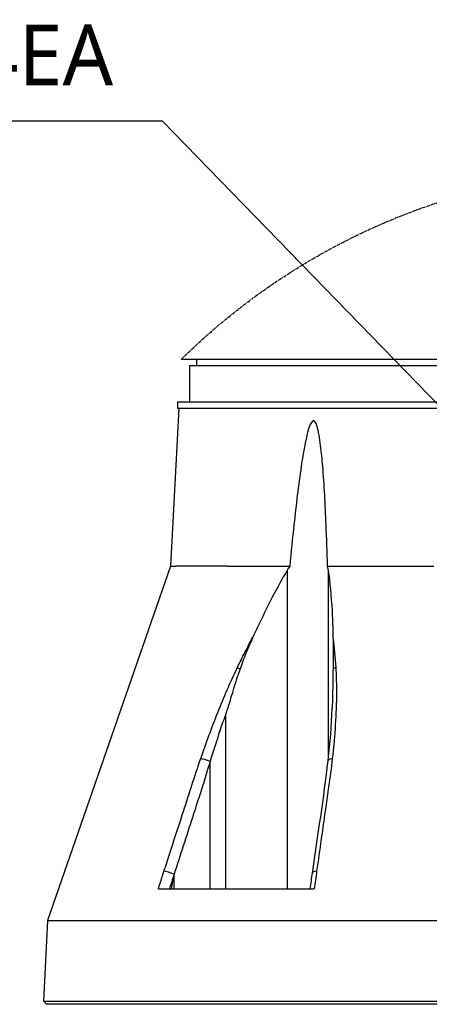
# Model space of a CAD drawing. Header units: millimetres. Extents: x 0 to 5219, y 0 to 2970.
# Tile 75 of 232: x 2495 to 2629, y 229 to 552. Entities that reach past the tile are written whole.
import ezdxf

# ---------------------------------------------------------------- set-up
doc = ezdxf.new("R2010")
doc.units = ezdxf.units.MM
doc.header["$LTSCALE"] = 0.2
doc.linetypes.add('PHANTOM2', pattern=[1.25, 0.625, -0.125, 0.125, -0.125, 0.125, -0.125])
doc.layers.add('06_Phantom Line', color=5, linetype='PHANTOM2')
doc.styles.add('Rainbow-5.0 Style', font='malgunsl.ttf')
doc.dimstyles.new('Rainbow-5.0 Style', dxfattribs={"dimtxt": 4, "dimasz": 2.5, "dimexe": 1, "dimexo": 1, "dimgap": 1, "dimtad": 1, "dimdsep": 46, "dimtxsty": 'Rainbow-5.0 Style', "dimcen": 0, "dimclrd": 251, "dimclre": 251, "dimclrt": 7, "dimazin": 3, "dimtp": 0.1, "dimtm": 0.1, "dimtfac": 0.61, "dimtmove": 0, "dimatfit": 3, "dimfxl": 1, "dimlwd": -1, "dimlwe": -1, "dimarcsym": 1})

# ---------------------------------------------------------------- blocks, each defined once
blk = doc.blocks.new('A$Ca33a7b97')
for p, q in [((-1, 212), (-150.76, 212)), ((-145.74, 212), (-145.77, 210)), ((-148, 210), (148, 210)), ((-148, 198), (-148, 210)), ((-152, 198), (152, 198)), ((-152, 198), (-152, 196)), ((-151.58, 196), (-154.3, 144.05)), ((-152, 196), (152, 196)), ((-154.3, 144.05), (-194.76, 27.57)), ((-154.3, 144.05), (-152.52, 144.05)), ((-135.8, 144.05), (-152.52, 144.05)), ((-135.8, 144.05), (-115.14, 144.05)), ((-115.91, 38), (-115.91, 142.78)), ((-102.73, 144.05), (-67.76, 144.05)), ((-102.52, 142.78), (-102.52, 80.05)), ((-100.21, 113.37), (-100.21, 113.37)), ((-136.15, 38), (-136.15, 95.52)), ((-141.31, 38), (-141.31, 79.85)), ((-141.31, 79.85), (-141.31, 79.85)), ((-102.52, 70.44), (-102.52, 70.43)), ((-153.11, 38), (-153.11, 42.81)), ((-158.31, 38), (-107.11, 38)), ((-194.76, 27.57), (-196.05, 1)), ((-194.76, 27.57), (-40.99, 27.57)), ((-196.05, 1), (-195.1, 0)), ((-196.05, 1), (196.05, 1)), ((195.1, 0), (-195.1, 0)), ((-182.78, 0), (-182.78, 0)), ((-158.83, 0), (-158.83, 0)), ((-116.98, 0), (-116.98, 0)), ((-116.81, 0), (-116.81, 0))]:
    blk.add_line(p, q)
for centre, major_axis, ratio, start_param, end_param in [((-130.08, 109.72), (-2.71, 1.3), 0.052115, 0.606922, 1.057336), ((-98.86, 109.92), (-2.42, -0.33), 0.427905, 5.153147, 5.671042), ((-142.05, 79.77), (-2.84, 0.97), 0.108063, 4.484638, 5.706473), ((-99.54, 79.77), (-2.98, 0.34), 0.323016, 6.017003, 6.283184), ((-99.54, 79.77), (-2.98, 0.34), 0.323016, 5.32621, 6.017003), ((-154.11, 42.73), (-2.85, 0.92), 0.133958, 4.398396, 5.717837), ((-104.71, 42.73), (-2.97, 0.42), 0.304914, 5.321029, 6.283185)]:
    blk.add_ellipse(centre, major_axis=major_axis, ratio=ratio, start_param=start_param, end_param=end_param)
for points, knots in [([(-102.73, 144.05), (-102.86, 148.65), (-103.01, 153.21), (-103.46, 164.23), (-103.78, 170.64), (-104.48, 179.02), (-104.7, 181.38), (-105.14, 184.86), (-105.3, 186.01), (-105.7, 188.22), (-105.91, 189.29), (-106.39, 190.71), (-106.6, 191.24), (-106.94, 191.63), (-107.01, 191.7), (-107.17, 191.79), (-107.26, 191.82), (-107.42, 191.82), (-107.51, 191.79), (-107.67, 191.7), (-107.75, 191.63), (-108.12, 191.24), (-108.36, 190.71), (-108.93, 189.29), (-109.22, 188.22), (-109.76, 186.01), (-110, 184.86), (-110.67, 181.38), (-111.05, 179.02), (-112.3, 170.64), (-113.06, 164.23), (-114.24, 153.21), (-114.7, 148.65), (-115.14, 144.05)], [-10.718087, -10.718087, -10.718087, -10.718087, -10.065889, -10.065889, -9.118131, -9.118131, -8.790101, -8.790101, -8.626085, -8.626085, -8.46207, -8.46207, -8.384853, -8.384853, -8.367475, -8.367475, -8.350096, -8.350096, -8.332718, -8.332718, -8.315339, -8.315339, -8.238122, -8.238122, -8.074107, -8.074107, -7.910092, -7.910092, -7.582061, -7.582061, -6.634304, -6.634304, -5.982106, -5.982106, -5.982106, -5.982106]), ([(-115.91, 142.78), (-116.21, 142.28), (-116.5, 141.78), (-119.28, 136.94), (-121.64, 132.41), (-125.08, 125.36), (-126.22, 122.94), (-127.34, 120.49)], [-6.98839, -6.98839, -6.98839, -6.98839, -6.901908, -6.901908, -6.146186, -6.146186, -5.759883, -5.759883, -5.759883, -5.759883]), ([(-102.52, 142.78), (-102.45, 142.28), (-102.38, 141.78), (-101.75, 136.94), (-101.39, 132.41), (-101.05, 125.35), (-100.97, 122.93), (-100.93, 120.47)], [10.331972, 10.331972, 10.331972, 10.331972, 10.418454, 10.418454, 11.174175, 11.174175, 11.561016, 11.561016, 11.561016, 11.561016]), ([(-132.34, 110.7), (-131.54, 112.35), (-130.73, 114), (-129.9, 115.63), (-129.07, 117.26), (-128.21, 118.88), (-127.34, 120.49)], [0, 0, 0, 0, 0.499876, 0.499876, 0.499876, 1, 1, 1, 1]), ([(-127.34, 120.49), (-128.1, 118.82), (-128.84, 117.1), (-130.2, 113.72), (-130.87, 111.94), (-131.47, 110.23)], [0.0000001, 0.0000001, 0.0000001, 0.0000001, 0.2754495, 0.2754495, 0.548569, 0.548569, 0.548569, 0.548569]), ([(-100.93, 120.47), (-100.9, 118.81), (-100.89, 117.1), (-100.89, 113.71), (-100.9, 111.96), (-100.92, 110.25)], [-0.542815, -0.542815, -0.542815, -0.542815, -0.2712747, -0.2712747, -0.0000024, -0.0000024, -0.0000024, -0.0000024]), ([(-144.37, 80.75), (-142.63, 85.82), (-140.78, 90.87), (-138.79, 95.87), (-136.8, 100.88), (-134.68, 105.85), (-132.34, 110.7)], [0, 0, 0, 0, 0.499739, 0.499739, 0.499739, 1, 1, 1, 1]), ([(-131.47, 110.23), (-132.31, 107.8), (-133.09, 105.38), (-134.52, 100.72), (-135.06, 98.87), (-135.63, 97.08), (-135.75, 96.69), (-135.96, 96.05), (-136.05, 95.79), (-136.15, 95.52)], [0.0000003, 0.0000003, 0.0000003, 0.0000003, 0.3859946, 0.3859946, 0.7222348, 0.7222348, 0.8112859, 0.8112859, 0.8736209, 0.8736209, 0.8736209, 0.8736209]), ([(-100.92, 110.25), (-100.95, 107.9), (-101, 105.32), (-101.1, 100.68), (-101.15, 98.9), (-101.2, 97.4), (-101.21, 97.35), (-101.21, 97.31)], [-0.5896878, -0.5896878, -0.5896878, -0.5896878, -0.3346623, -0.3346623, -0.1007953, -0.1007953, -0.0937592, -0.0937592, -0.0937592, -0.0937592]), ([(-100.02, 110.72), (-99.95, 109.55), (-99.9, 108.38), (-99.86, 107.21), (-99.82, 105.98), (-99.8, 104.74), (-99.8, 103.49), (-99.79, 101), (-99.84, 98.5), (-99.95, 95.98), (-100.1, 92.42), (-100.36, 88.83), (-100.7, 85.23)], [0, 0, 0, 0, 0.1198668, 0.1198668, 0.1198668, 0.2457072, 0.2457072, 0.2457072, 0.4972778, 0.4972778, 0.4972778, 0.8526404, 0.8526404, 0.8526404, 0.8526404]), ([(-136.15, 95.52), (-137.08, 92.91), (-137.96, 90.31), (-139.68, 85.09), (-140.51, 82.47), (-141.31, 79.85)], [0, 0, 0, 0, 0.4170259, 0.4170259, 0.8358361, 0.8358361, 0.8358361, 0.8358361]), ([(-156.46, 43.72), (-155.85, 45.6), (-155.23, 47.49), (-154.62, 49.37), (-153.23, 53.66), (-151.84, 57.95), (-150.45, 62.24), (-149.45, 65.33), (-148.45, 68.41), (-147.45, 71.5), (-147.39, 71.67), (-147.34, 71.83), (-147.29, 72), (-146.34, 74.92), (-145.38, 77.84), (-144.37, 80.75)], [0, 0, 0, 0, 0.152677, 0.152677, 0.152677, 0.499986, 0.499986, 0.499986, 0.749983, 0.749983, 0.749983, 0.763385, 0.763385, 0.763385, 1, 1, 1, 1]), ([(-141.31, 79.85), (-142.24, 76.77), (-143.16, 73.69), (-144.14, 70.6), (-144.75, 68.72), (-145.36, 66.83), (-145.97, 64.94), (-146.35, 63.74), (-146.74, 62.54), (-147.13, 61.34), (-149.13, 55.16), (-151.12, 48.99), (-153.11, 42.81)], [0, 0, 0, 0, 0.2495704, 0.2495704, 0.2495704, 0.4024504, 0.4024504, 0.4024504, 0.4997522, 0.4997522, 0.4997522, 0.9999853, 0.9999853, 0.9999853, 0.9999853]), ([(-101.16, 80.75), (-101.51, 77.68), (-101.94, 74.59), (-102.37, 71.5), (-102.69, 69.29), (-103, 67.09), (-103.31, 64.88), (-103.44, 64), (-103.56, 63.12), (-103.68, 62.24), (-104.06, 59.59), (-104.43, 56.94), (-104.81, 54.3), (-105.31, 50.77), (-105.8, 47.24), (-106.3, 43.72)], [0, 0, 0, 0, 0.250019, 0.250019, 0.250019, 0.428779, 0.428779, 0.428779, 0.500005, 0.500005, 0.500005, 0.71439, 0.71439, 0.71439, 1, 1, 1, 1]), ([(-158.31, 38), (-157.91, 39.21), (-157.52, 40.43), (-157.13, 41.64), (-156.9, 42.33), (-156.68, 43.02), (-156.46, 43.72)], [0, 0, 0, 0, 0.637195, 0.637195, 0.637195, 1, 1, 1, 1]), ([(-153.18, 42.61), (-153.27, 42.33), (-153.35, 42.06), (-153.54, 41.22), (-153.63, 40.75), (-153.83, 39.58), (-153.95, 38.74), (-154.05, 38)], [0.000001, 0.000001, 0.000001, 0.000001, 0.0441491, 0.0441491, 0.0912069, 0.0912069, 0.173495, 0.173495, 0.173495, 0.173495]), ([(-153.11, 42.81), (-153.12, 42.77), (-153.13, 42.74), (-153.16, 42.68), (-153.17, 42.64), (-153.18, 42.61)], [0, 0, 0, 0, 0.00568082, 0.00568082, 0.0113713, 0.0113713, 0.0113713, 0.0113713])]:
    blk.add_open_spline(points, degree=3, knots=knots)
for points in [[(-115.14, 144.05), (-115.4, 143.63), (-115.66, 143.21), (-115.91, 142.78)], [(-102.52, 142.78), (-102.58, 143.21), (-102.65, 143.63), (-102.73, 144.05)], [(-100.93, 120.47), (-100.52, 117.28), (-100.23, 114.02), (-100.02, 110.72)], [(-102.5, 80.18), (-101.85, 85.92), (-101.39, 91.65), (-101.21, 97.31)], [(-100.7, 85.23), (-100.84, 83.74), (-100.99, 82.25), (-101.16, 80.75)], [(-107.68, 43.15), (-105.93, 55.48), (-103.93, 67.84), (-102.52, 80.11)], [(-153.18, 42.61), (-153.67, 41.07), (-154.17, 39.54), (-154.67, 38)], [(-108.41, 38), (-108.17, 39.72), (-107.92, 41.44), (-107.68, 43.15)], [(-106.3, 43.72), (-106.57, 41.81), (-106.84, 39.91), (-107.11, 38)]]:
    blk.add_open_spline(points, degree=3)
at = {"layer": '06_Phantom Line', "ltscale": 6.416499}
blk.add_open_spline([(-150.76, 212), (-150.3, 212.46), (-149.69, 213.05), (-146.94, 215.71), (-143.91, 218.56), (-136.1, 225.29), (-131.3, 229.18), (-120.32, 237.15), (-114.13, 241.24), (-101.04, 248.86), (-93.66, 252.69), (-77.44, 259.81), (-68.6, 263.08), (-49.95, 268.53), (-40.12, 270.71), (-20.12, 273.66), (-9.95, 274.43), (9.91, 274.57), (20.06, 273.94), (40.02, 271.29), (49.84, 269.27), (68.49, 264.12), (77.34, 261), (93.57, 254.18), (100.96, 250.48), (114.09, 243.13), (120.3, 239.18), (131.3, 231.47), (136.11, 227.72), (143.93, 221.22), (146.95, 218.48), (150.99, 214.73), (152, 213.74), (152, 213.74)], degree=3, knots=[0.96525, 0.96525, 0.96525, 0.96525, 1.512613, 1.512613, 3.025225, 3.025225, 4.537838, 4.537838, 6.050451, 6.050451, 7.542952, 7.542952, 9.035452, 9.035452, 10.527953, 10.527953, 12.020454, 12.020454, 13.507206, 13.507206, 14.993958, 14.993958, 16.48071, 16.48071, 17.967462, 17.967462, 19.475422, 19.475422, 20.983381, 20.983381, 22.49134, 22.49134, 23.9993, 23.9993, 23.9993, 23.9993], dxfattribs=at)

msp = doc.modelspace()

# ---------------------------------------------------------------- block references
msp.add_blockref('A$Ca33a7b97', (2698.507, 228.755))

# ---------------------------------------------------------------- texts
at = {"color": 7, "insert": (2187.167, 524.089), "char_height": 20, "attachment_point": 7, "style": 'Rainbow-5.0 Style'}
msp.add_mtext('%%C4 Pneumatic fittings x 4EA', dxfattribs=at)

# ---------------------------------------------------------------- leaders
at = {"annotation_type": 0, "has_hookline": 1, "hookline_direction": 1, "text_width": 336.941}
msp.add_leader([(2685.507, 370.755), (2541.608, 519.089), (2529.108, 519.089)], dimstyle='Rainbow-5.0 Style', override={"dimscale": 5}, dxfattribs=at)

doc.saveas('drawing.dxf')
